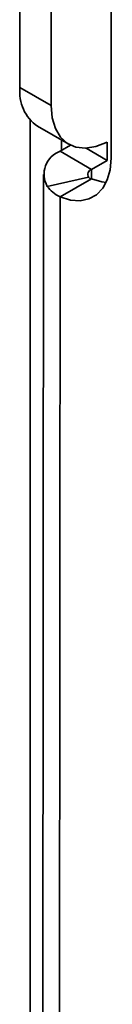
# Model space of a CAD drawing. Header units: millimetres. Extents: x 2 to 1120, y -2 to 861.
# Tile 152 of 226: x 786.32 to 788.17, y 652.94 to 672.64. Entities that reach past the tile are written whole.
import ezdxf

# ---------------------------------------------------------------- set-up
doc = ezdxf.new("R2010")
doc.units = ezdxf.units.MM

msp = doc.modelspace()

# ---------------------------------------------------------------- linework, layer by layer
at = {"color": 7, "linetype": 'Continuous', "lineweight": 35}
for p, q in [((786.3463, 715.229), (786.3211, 671.2809)), ((786.9725, 714.8675), (786.9473, 670.9194)), ((788.1701, 714.535), (788.1445, 669.8694)), ((786.3211, 671.2809), (786.9473, 670.9194)), ((786.5261, 636.0594), (786.5261, 670.6246)), ((786.6719, 670.5047), (787.2981, 670.1432)), ((787.3345, 670.1239), (787.1259, 670.0036)), ((787.1523, 670.0188), (787.1523, 670.2273)), ((788.0653, 669.8226), (788.0655, 670.1843)), ((787.7521, 669.6421), (787.1259, 670.0036)), ((788.0653, 669.8226), (787.6458, 670.0647)), ((788.0653, 669.8226), (787.7521, 669.6421)), ((786.7921, 669.5391), (786.7582, 610.341)), ((787.6947, 669.4858), (786.8684, 669.3024)), ((787.7522, 669.4505), (787.1259, 669.0895)), ((787.092, 609.8757), (787.1259, 669.0895))]:
    msp.add_line(p, q, dxfattribs=at)
at = {"color": 8, "linetype": 'Continuous', "lineweight": 35}
msp.add_line((787.7521, 669.6421), (787.752, 669.4505), dxfattribs=at)
at = {"color": 7, "linetype": 'Continuous', "lineweight": 35, "flags": 128}
for points in [[(786.9473, 670.9194), (786.9683, 670.6728), (787.0308, 670.4594), (787.1326, 670.2865), (787.2702, 670.1604), (787.4386, 670.0854), (787.6319, 670.0642), (787.8434, 670.0976), (788.0655, 670.1843)], [(788.1445, 669.8694), (788.1255, 669.636), (788.0695, 669.4317), (787.9782, 669.2629), (787.8545, 669.1348), (787.7023, 669.0516), (787.5264, 669.0158), (787.3322, 669.0285), (787.1259, 669.0895)], [(787.7522, 669.4505), (787.9584, 669.3896), (788.0461, 669.3779)]]:
    msp.add_lwpolyline(points, dxfattribs=at)
at = {"color": 7, "linetype": 'Continuous', "lineweight": 35}
for centre, radius, start, end in [((787.1575, 671.1915), 0.8411, 173.8991, 234.73792), ((787.2892, 669.5457), 0.4861, 109.63012, 210.03021), ((787.7885, 669.54), 0.1084, 109.63012, 210.03021)]:
    msp.add_arc(centre, radius, start, end, dxfattribs=at)
for points, knots in [([(787.6947, 669.4858), (787.7021, 669.4771), (787.7171, 669.4593), (787.7404, 669.4535), (787.7522, 669.4505)], [0, 0, 0, 0, 0.49349966, 1, 1, 1, 1]), ([(786.8684, 669.3024), (786.901, 669.2609), (786.9663, 669.1782), (787.0728, 669.119), (787.1259, 669.0895)], [0, 0, 0, 0, 0.5010039, 1, 1, 1, 1])]:
    msp.add_open_spline(points, degree=3, knots=knots, dxfattribs=at)

doc.saveas('drawing.dxf')
